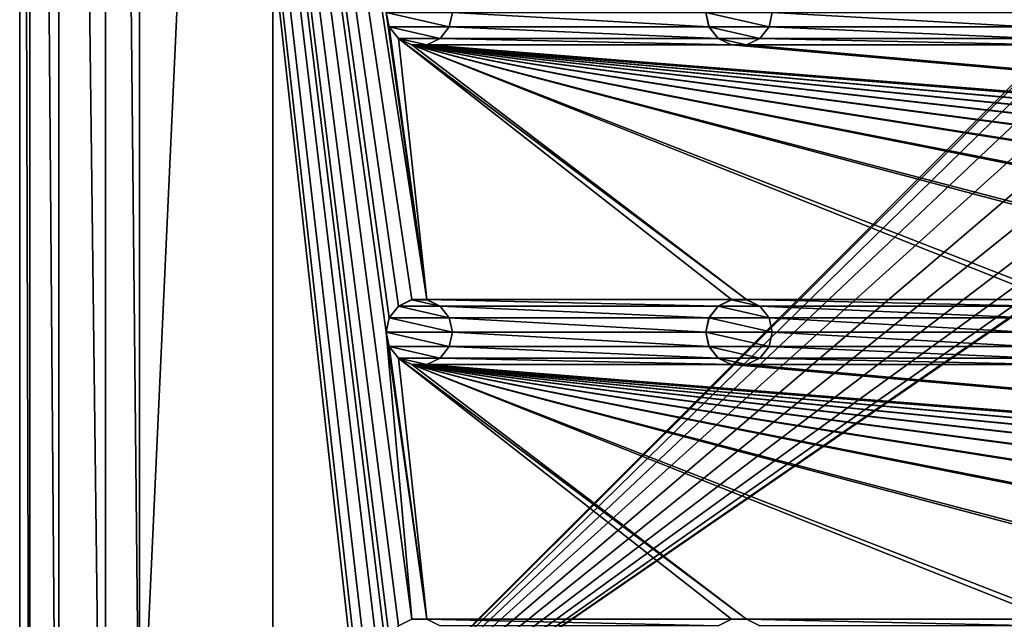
# Model space of a CAD drawing. Header units: metres. Extents: x -150 to 307, y -550 to 84.
# Tile 2 of 256: x -150 to -76, y -494 to -449. Entities that reach past the tile are written whole.
import ezdxf

# ---------------------------------------------------------------- set-up
doc = ezdxf.new("R2010")
doc.units = ezdxf.units.M
doc.layers.add('solid_26006363', color=7, linetype='CONTINUOUS')

msp = doc.modelspace()

# ---------------------------------------------------------------- linework, layer by layer
at = {"layer": 'solid_26006363'}
for points in [[(-147.053207, -261.003174, 1203.174683), (-143.555435, -543.55542, 1203.174683), (-143.555435, -256.44458, 1203.174683)], [(-141, -509, 1203.174683), (-143.555435, -256.44458, 1203.174683), (-143.555435, -543.55542, 1203.174683)], [(-141, -509, 1203.174683), (-141, -291, 1203.174683), (-143.555435, -256.44458, 1203.174683)], [(-149.250977, -266.309784, 1203.174683), (-147.053207, -538.996826, 1203.174683), (-147.053207, -261.003174, 1203.174683)], [(-147.053207, -261.003174, 1203.174683), (-147.053207, -538.996826, 1203.174683), (-143.555435, -543.55542, 1203.174683)], [(-149.250977, -266.309784, 1203.174683), (-150, -272, 1203.174683), (-149.250977, -533.690186, 1203.174683)], [(-149.250977, -266.309784, 1203.174683), (-149.250977, -533.690186, 1203.174683), (-147.053207, -538.996826, 1203.174683)], [(-122.5, -520, 1201.174683), (-150, -528, 1201.174683), (-150, -272, 1201.174683)], [(-150, -272, 1203.174683), (-150, -272, 1201.174683), (-150, -528, 1201.174683)], [(-122.252586, -518.916931, 1201.174683), (-122.5, -520, 1201.174683), (-150, -272, 1201.174683)], [(-121.557716, -518.045654, 1201.174683), (-122.252586, -518.916931, 1201.174683), (-150, -272, 1201.174683)], [(-120.554741, -517.562561, 1201.174683), (-121.557716, -518.045654, 1201.174683), (-150, -272, 1201.174683)], [(-122.5, -496, 1201.174683), (-120.554741, -517.562561, 1201.174683), (-150, -272, 1201.174683)], [(-122.252586, -494.916962, 1201.174683), (-122.5, -496, 1201.174683), (-150, -272, 1201.174683)], [(-121.557716, -494.045685, 1201.174683), (-122.252586, -494.916962, 1201.174683), (-150, -272, 1201.174683)], [(-120.554741, -493.562531, 1201.174683), (-121.557716, -494.045685, 1201.174683), (-150, -272, 1201.174683)], [(-122.5, -472, 1201.174683), (-120.554741, -493.562531, 1201.174683), (-150, -272, 1201.174683)], [(-122.252586, -470.916962, 1201.174683), (-122.5, -472, 1201.174683), (-150, -272, 1201.174683)], [(-121.557716, -470.045685, 1201.174683), (-122.252586, -470.916962, 1201.174683), (-150, -272, 1201.174683)], [(-120.554741, -469.562531, 1201.174683), (-121.557716, -470.045685, 1201.174683), (-150, -272, 1201.174683)], [(-119.445259, -469.562531, 1201.174683), (-120.554741, -469.562531, 1201.174683), (-150, -272, 1201.174683)], [(-122.5, -448, 1201.174683), (-119.445259, -469.562531, 1201.174683), (-150, -272, 1201.174683)], [(-150, -272, 1203.174683), (-150, -528, 1201.174683), (-150, -528, 1203.174683)], [(-150, -272, 1203.174683), (-150, -528, 1203.174683), (-149.250977, -533.690186, 1203.174683)], [(-141, -509, 1203.174683), (-131, -509, 1206.174683), (-131, -291, 1206.174683)], [(-141, -509, 1203.174683), (-131, -291, 1206.174683), (-141, -291, 1203.174683)], [(-131, -291, 1206.174683), (-131, -509, 1206.174683), (-10.275216, -388.140503, 1206.174683)], [(-131, -509, 1206.174683), (-13.202059, -391.518341, 1206.174683), (-10.275216, -388.140503, 1206.174683)], [(-131, -509, 1206.174683), (-15.057774, -395.582275, 1206.174683), (-13.202059, -391.518341, 1206.174683)], [(-131, -509, 1206.174683), (-15.692883, -400, 1206.174683), (-15.057774, -395.582275, 1206.174683)], [(-131, -509, 1206.174683), (-15.057774, -404.417725, 1206.174683), (-15.692883, -400, 1206.174683)], [(-131, -509, 1206.174683), (-13.202059, -408.481659, 1206.174683), (-15.057774, -404.417725, 1206.174683)], [(-131, -509, 1206.174683), (-10.275216, -411.859497, 1206.174683), (-13.202059, -408.481659, 1206.174683)], [(-131, -509, 1206.174683), (-6.515693, -414.275421, 1206.174683), (-10.275216, -411.859497, 1206.174683)], [(-131, -509, 1206.174683), (10.275216, -411.859497, 1206.174683), (6.515693, -414.275421, 1206.174683)], [(-131, -509, 1206.174683), (131, -509, 1206.174683), (10.275216, -411.859497, 1206.174683)], [(-131, -509, 1206.174683), (-2.23084, -415.533386, 1206.174683), (-6.515693, -414.275421, 1206.174683)], [(-131, -509, 1206.174683), (6.515693, -414.275421, 1206.174683), (2.23084, -415.533386, 1206.174683)], [(-131, -509, 1206.174683), (2.23084, -415.533386, 1206.174683), (-2.23084, -415.533386, 1206.174683)], [(-122.252586, -449.083038, 1201.174683), (-119.445259, -469.562531, 1201.174683), (-122.5, -448, 1201.174683)], [(-122.25309, -449.082581, 1198.674683), (-122.252586, -449.083038, 1201.174683), (-122.5, -448, 1201.174683)], [(-122.25309, -449.082581, 1198.674683), (-122.5, -448, 1201.174683), (-122.5, -448, 1198.674683)], [(-117.74691, -449.082581, 1198.674683), (-122.25309, -449.082581, 1198.674683), (-122.5, -448, 1198.674683)], [(-117.5, -448, 1198.674683), (-117.74691, -449.082581, 1198.674683), (-122.5, -448, 1198.674683)], [(-117.747414, -449.083038, 1201.174683), (-117.5, -448, 1201.174683), (-98.252586, -449.083038, 1201.174683)], [(-117.5, -448, 1198.674683), (-117.5, -448, 1201.174683), (-117.747414, -449.083038, 1201.174683)], [(-117.5, -448, 1198.674683), (-117.747414, -449.083038, 1201.174683), (-117.74691, -449.082581, 1198.674683)], [(-117.5, -448, 1201.174683), (-98.5, -448, 1201.174683), (-98.252586, -449.083038, 1201.174683)], [(-98.25309, -449.082581, 1198.674683), (-98.252586, -449.083038, 1201.174683), (-98.5, -448, 1201.174683)], [(-98.25309, -449.082581, 1198.674683), (-98.5, -448, 1201.174683), (-98.5, -448, 1198.674683)], [(-93.74691, -449.082581, 1198.674683), (-98.25309, -449.082581, 1198.674683), (-98.5, -448, 1198.674683)], [(-93.5, -448, 1198.674683), (-93.74691, -449.082581, 1198.674683), (-98.5, -448, 1198.674683)], [(-93.747414, -449.083038, 1201.174683), (-93.5, -448, 1201.174683), (-74.252586, -449.083038, 1201.174683)], [(-93.5, -448, 1198.674683), (-93.5, -448, 1201.174683), (-93.747414, -449.083038, 1201.174683)], [(-93.5, -448, 1198.674683), (-93.747414, -449.083038, 1201.174683), (-93.74691, -449.082581, 1198.674683)], [(-93.5, -448, 1201.174683), (-74.5, -448, 1201.174683), (-74.252586, -449.083038, 1201.174683)], [(-121.559898, -449.952484, 1198.674683), (-122.252586, -449.083038, 1201.174683), (-122.25309, -449.082581, 1198.674683)], [(-118.440102, -449.952484, 1198.674683), (-121.559898, -449.952484, 1198.674683), (-122.25309, -449.082581, 1198.674683)], [(-117.74691, -449.082581, 1198.674683), (-118.440102, -449.952484, 1198.674683), (-122.25309, -449.082581, 1198.674683)], [(-122.252586, -449.083038, 1201.174683), (-121.557716, -449.954315, 1201.174683), (-119.445259, -469.562531, 1201.174683)], [(-121.559898, -449.952484, 1198.674683), (-121.557716, -449.954315, 1201.174683), (-122.252586, -449.083038, 1201.174683)], [(-117.74691, -449.082581, 1198.674683), (-117.747414, -449.083038, 1201.174683), (-118.442284, -449.954315, 1201.174683)], [(-117.74691, -449.082581, 1198.674683), (-118.442284, -449.954315, 1201.174683), (-118.440102, -449.952484, 1198.674683)], [(-118.442284, -449.954315, 1201.174683), (-117.747414, -449.083038, 1201.174683), (-97.557716, -449.954315, 1201.174683)], [(-117.747414, -449.083038, 1201.174683), (-98.252586, -449.083038, 1201.174683), (-97.557716, -449.954315, 1201.174683)], [(-97.559898, -449.952484, 1198.674683), (-98.252586, -449.083038, 1201.174683), (-98.25309, -449.082581, 1198.674683)], [(-94.440102, -449.952484, 1198.674683), (-97.559898, -449.952484, 1198.674683), (-98.25309, -449.082581, 1198.674683)], [(-93.74691, -449.082581, 1198.674683), (-94.440102, -449.952484, 1198.674683), (-98.25309, -449.082581, 1198.674683)], [(-97.559898, -449.952484, 1198.674683), (-97.557716, -449.954315, 1201.174683), (-98.252586, -449.083038, 1201.174683)], [(-93.74691, -449.082581, 1198.674683), (-93.747414, -449.083038, 1201.174683), (-94.442284, -449.954315, 1201.174683)], [(-93.74691, -449.082581, 1198.674683), (-94.442284, -449.954315, 1201.174683), (-94.440102, -449.952484, 1198.674683)], [(-94.442284, -449.954315, 1201.174683), (-93.747414, -449.083038, 1201.174683), (-73.557716, -449.954315, 1201.174683)], [(-93.747414, -449.083038, 1201.174683), (-74.252586, -449.083038, 1201.174683), (-73.557716, -449.954315, 1201.174683)], [(-120.556885, -450.435822, 1198.674683), (-121.557716, -449.954315, 1201.174683), (-121.559898, -449.952484, 1198.674683)], [(-119.443115, -450.435822, 1198.674683), (-120.556885, -450.435822, 1198.674683), (-121.559898, -449.952484, 1198.674683)], [(-118.440102, -449.952484, 1198.674683), (-119.443115, -450.435822, 1198.674683), (-121.559898, -449.952484, 1198.674683)], [(-121.557716, -449.954315, 1201.174683), (-95.445259, -469.562531, 1201.174683), (-96.554741, -469.562531, 1201.174683)], [(-121.557716, -449.954315, 1201.174683), (-96.554741, -469.562531, 1201.174683), (-119.445259, -469.562531, 1201.174683)], [(-121.557716, -449.954315, 1201.174683), (-120.554741, -450.437469, 1201.174683), (-95.445259, -469.562531, 1201.174683)], [(-120.556885, -450.435822, 1198.674683), (-120.554741, -450.437469, 1201.174683), (-121.557716, -449.954315, 1201.174683)], [(-118.440102, -449.952484, 1198.674683), (-118.442284, -449.954315, 1201.174683), (-119.445259, -450.437469, 1201.174683)], [(-118.440102, -449.952484, 1198.674683), (-119.445259, -450.437469, 1201.174683), (-119.443115, -450.435822, 1198.674683)], [(-119.445259, -450.437469, 1201.174683), (-118.442284, -449.954315, 1201.174683), (-96.554741, -450.437469, 1201.174683)], [(-118.442284, -449.954315, 1201.174683), (-97.557716, -449.954315, 1201.174683), (-96.554741, -450.437469, 1201.174683)], [(-96.556885, -450.435822, 1198.674683), (-97.557716, -449.954315, 1201.174683), (-97.559898, -449.952484, 1198.674683)], [(-95.443115, -450.435822, 1198.674683), (-96.556885, -450.435822, 1198.674683), (-97.559898, -449.952484, 1198.674683)], [(-94.440102, -449.952484, 1198.674683), (-95.443115, -450.435822, 1198.674683), (-97.559898, -449.952484, 1198.674683)], [(-96.556885, -450.435822, 1198.674683), (-96.554741, -450.437469, 1201.174683), (-97.557716, -449.954315, 1201.174683)], [(-94.440102, -449.952484, 1198.674683), (-94.442284, -449.954315, 1201.174683), (-95.445259, -450.437469, 1201.174683)], [(-94.440102, -449.952484, 1198.674683), (-95.445259, -450.437469, 1201.174683), (-95.443115, -450.435822, 1198.674683)], [(-95.445259, -450.437469, 1201.174683), (-94.442284, -449.954315, 1201.174683), (-72.554741, -450.437469, 1201.174683)], [(-94.442284, -449.954315, 1201.174683), (-73.557716, -449.954315, 1201.174683), (-72.554741, -450.437469, 1201.174683)], [(-119.443115, -450.435822, 1198.674683), (-120.554741, -450.437469, 1201.174683), (-120.556885, -450.435822, 1198.674683)], [(-119.443115, -450.435822, 1198.674683), (-119.445259, -450.437469, 1201.174683), (-120.554741, -450.437469, 1201.174683)], [(-120.554741, -450.437469, 1201.174683), (0.554741, -469.562531, 1201.174683), (-0.554741, -469.562531, 1201.174683)], [(-120.554741, -450.437469, 1201.174683), (-0.554741, -469.562531, 1201.174683), (-23.445259, -469.562531, 1201.174683)], [(-120.554741, -450.437469, 1201.174683), (23.445259, -469.562531, 1201.174683), (0.554741, -469.562531, 1201.174683)], [(-120.554741, -450.437469, 1201.174683), (24.554741, -469.562531, 1201.174683), (23.445259, -469.562531, 1201.174683)], [(-120.554741, -450.437469, 1201.174683), (47.445259, -469.562531, 1201.174683), (24.554741, -469.562531, 1201.174683)], [(-120.554741, -450.437469, 1201.174683), (48.554741, -469.562531, 1201.174683), (47.445259, -469.562531, 1201.174683)], [(-120.554741, -450.437469, 1201.174683), (71.445259, -469.562531, 1201.174683), (48.554741, -469.562531, 1201.174683)], [(-120.554741, -450.437469, 1201.174683), (72.554741, -469.562531, 1201.174683), (71.445259, -469.562531, 1201.174683)], [(-120.554741, -450.437469, 1201.174683), (95.445259, -469.562531, 1201.174683), (72.554741, -469.562531, 1201.174683)], [(-120.554741, -450.437469, 1201.174683), (96.554741, -469.562531, 1201.174683), (95.445259, -469.562531, 1201.174683)], [(-120.554741, -450.437469, 1201.174683), (119.445259, -469.562531, 1201.174683), (96.554741, -469.562531, 1201.174683)], [(-120.554741, -450.437469, 1201.174683), (120.554741, -469.562531, 1201.174683), (119.445259, -469.562531, 1201.174683)], [(-120.554741, -450.437469, 1201.174683), (-119.445259, -450.437469, 1201.174683), (120.554741, -469.562531, 1201.174683)], [(-120.554741, -450.437469, 1201.174683), (-23.445259, -469.562531, 1201.174683), (-24.554741, -469.562531, 1201.174683)], [(-120.554741, -450.437469, 1201.174683), (-24.554741, -469.562531, 1201.174683), (-47.445259, -469.562531, 1201.174683)], [(-120.554741, -450.437469, 1201.174683), (-47.445259, -469.562531, 1201.174683), (-48.554741, -469.562531, 1201.174683)], [(-120.554741, -450.437469, 1201.174683), (-48.554741, -469.562531, 1201.174683), (-71.445259, -469.562531, 1201.174683)], [(-120.554741, -450.437469, 1201.174683), (-71.445259, -469.562531, 1201.174683), (-72.554741, -469.562531, 1201.174683)], [(-120.554741, -450.437469, 1201.174683), (-72.554741, -469.562531, 1201.174683), (-95.445259, -469.562531, 1201.174683)], [(-119.445259, -450.437469, 1201.174683), (-96.554741, -450.437469, 1201.174683), (120.554741, -469.562531, 1201.174683)], [(-95.443115, -450.435822, 1198.674683), (-96.554741, -450.437469, 1201.174683), (-96.556885, -450.435822, 1198.674683)], [(-95.443115, -450.435822, 1198.674683), (-95.445259, -450.437469, 1201.174683), (-96.554741, -450.437469, 1201.174683)], [(-96.554741, -450.437469, 1201.174683), (-95.445259, -450.437469, 1201.174683), (120.554741, -469.562531, 1201.174683)], [(-95.445259, -450.437469, 1201.174683), (-72.554741, -450.437469, 1201.174683), (120.554741, -469.562531, 1201.174683)], [(-122.25309, -470.917419, 1198.674683), (-122.252586, -470.916962, 1201.174683), (-121.557716, -470.045685, 1201.174683)], [(-122.25309, -470.917419, 1198.674683), (-121.557716, -470.045685, 1201.174683), (-121.559898, -470.047516, 1198.674683)], [(-122.25309, -470.917419, 1198.674683), (-121.559898, -470.047516, 1198.674683), (-117.74691, -470.917419, 1198.674683)], [(-121.559898, -470.047516, 1198.674683), (-121.557716, -470.045685, 1201.174683), (-120.554741, -469.562531, 1201.174683)], [(-121.559898, -470.047516, 1198.674683), (-120.554741, -469.562531, 1201.174683), (-120.556885, -469.564178, 1198.674683)], [(-121.559898, -470.047516, 1198.674683), (-120.556885, -469.564178, 1198.674683), (-118.440102, -470.047516, 1198.674683)], [(-121.559898, -470.047516, 1198.674683), (-118.440102, -470.047516, 1198.674683), (-117.74691, -470.917419, 1198.674683)], [(-120.556885, -469.564178, 1198.674683), (-120.554741, -469.562531, 1201.174683), (-119.445259, -469.562531, 1201.174683)], [(-120.556885, -469.564178, 1198.674683), (-119.445259, -469.562531, 1201.174683), (-119.443115, -469.564178, 1198.674683)], [(-120.556885, -469.564178, 1198.674683), (-119.443115, -469.564178, 1198.674683), (-118.440102, -470.047516, 1198.674683)], [(-119.445259, -469.562531, 1201.174683), (-96.554741, -469.562531, 1201.174683), (-97.557716, -470.045685, 1201.174683)], [(-118.442284, -470.045685, 1201.174683), (-119.445259, -469.562531, 1201.174683), (-97.557716, -470.045685, 1201.174683)], [(-119.443115, -469.564178, 1198.674683), (-119.445259, -469.562531, 1201.174683), (-118.442284, -470.045685, 1201.174683)], [(-119.443115, -469.564178, 1198.674683), (-118.442284, -470.045685, 1201.174683), (-118.440102, -470.047516, 1198.674683)], [(-118.442284, -470.045685, 1201.174683), (-97.557716, -470.045685, 1201.174683), (-98.252586, -470.916962, 1201.174683)], [(-117.747414, -470.916962, 1201.174683), (-118.442284, -470.045685, 1201.174683), (-98.252586, -470.916962, 1201.174683)], [(-118.440102, -470.047516, 1198.674683), (-118.442284, -470.045685, 1201.174683), (-117.747414, -470.916962, 1201.174683)], [(-118.440102, -470.047516, 1198.674683), (-117.747414, -470.916962, 1201.174683), (-117.74691, -470.917419, 1198.674683)], [(-98.25309, -470.917419, 1198.674683), (-98.252586, -470.916962, 1201.174683), (-97.557716, -470.045685, 1201.174683)], [(-98.25309, -470.917419, 1198.674683), (-97.557716, -470.045685, 1201.174683), (-97.559898, -470.047516, 1198.674683)], [(-98.25309, -470.917419, 1198.674683), (-97.559898, -470.047516, 1198.674683), (-93.74691, -470.917419, 1198.674683)], [(-97.559898, -470.047516, 1198.674683), (-97.557716, -470.045685, 1201.174683), (-96.554741, -469.562531, 1201.174683)], [(-97.559898, -470.047516, 1198.674683), (-96.554741, -469.562531, 1201.174683), (-96.556885, -469.564178, 1198.674683)], [(-97.559898, -470.047516, 1198.674683), (-96.556885, -469.564178, 1198.674683), (-94.440102, -470.047516, 1198.674683)], [(-97.559898, -470.047516, 1198.674683), (-94.440102, -470.047516, 1198.674683), (-93.74691, -470.917419, 1198.674683)], [(-96.556885, -469.564178, 1198.674683), (-96.554741, -469.562531, 1201.174683), (-95.445259, -469.562531, 1201.174683)], [(-96.556885, -469.564178, 1198.674683), (-95.445259, -469.562531, 1201.174683), (-95.443115, -469.564178, 1198.674683)], [(-96.556885, -469.564178, 1198.674683), (-95.443115, -469.564178, 1198.674683), (-94.440102, -470.047516, 1198.674683)], [(-95.445259, -469.562531, 1201.174683), (-72.554741, -469.562531, 1201.174683), (-73.557716, -470.045685, 1201.174683)], [(-94.442284, -470.045685, 1201.174683), (-95.445259, -469.562531, 1201.174683), (-73.557716, -470.045685, 1201.174683)], [(-95.443115, -469.564178, 1198.674683), (-95.445259, -469.562531, 1201.174683), (-94.442284, -470.045685, 1201.174683)], [(-95.443115, -469.564178, 1198.674683), (-94.442284, -470.045685, 1201.174683), (-94.440102, -470.047516, 1198.674683)], [(-94.442284, -470.045685, 1201.174683), (-73.557716, -470.045685, 1201.174683), (-74.252586, -470.916962, 1201.174683)], [(-93.747414, -470.916962, 1201.174683), (-94.442284, -470.045685, 1201.174683), (-74.252586, -470.916962, 1201.174683)], [(-94.440102, -470.047516, 1198.674683), (-94.442284, -470.045685, 1201.174683), (-93.747414, -470.916962, 1201.174683)], [(-94.440102, -470.047516, 1198.674683), (-93.747414, -470.916962, 1201.174683), (-93.74691, -470.917419, 1198.674683)], [(-122.5, -472, 1198.674683), (-122.5, -472, 1201.174683), (-122.252586, -470.916962, 1201.174683)], [(-122.25309, -470.917419, 1198.674683), (-122.5, -472, 1198.674683), (-122.252586, -470.916962, 1201.174683)], [(-122.25309, -470.917419, 1198.674683), (-117.5, -472, 1198.674683), (-122.5, -472, 1198.674683)], [(-122.25309, -470.917419, 1198.674683), (-117.74691, -470.917419, 1198.674683), (-117.5, -472, 1198.674683)], [(-117.747414, -470.916962, 1201.174683), (-98.252586, -470.916962, 1201.174683), (-98.5, -472, 1201.174683)], [(-117.5, -472, 1201.174683), (-117.747414, -470.916962, 1201.174683), (-98.5, -472, 1201.174683)], [(-117.74691, -470.917419, 1198.674683), (-117.747414, -470.916962, 1201.174683), (-117.5, -472, 1201.174683)], [(-117.74691, -470.917419, 1198.674683), (-117.5, -472, 1201.174683), (-117.5, -472, 1198.674683)], [(-98.5, -472, 1198.674683), (-98.5, -472, 1201.174683), (-98.252586, -470.916962, 1201.174683)], [(-98.25309, -470.917419, 1198.674683), (-98.5, -472, 1198.674683), (-98.252586, -470.916962, 1201.174683)], [(-98.25309, -470.917419, 1198.674683), (-93.5, -472, 1198.674683), (-98.5, -472, 1198.674683)], [(-98.25309, -470.917419, 1198.674683), (-93.74691, -470.917419, 1198.674683), (-93.5, -472, 1198.674683)], [(-93.747414, -470.916962, 1201.174683), (-74.252586, -470.916962, 1201.174683), (-74.5, -472, 1201.174683)], [(-93.5, -472, 1201.174683), (-93.747414, -470.916962, 1201.174683), (-74.5, -472, 1201.174683)], [(-93.74691, -470.917419, 1198.674683), (-93.747414, -470.916962, 1201.174683), (-93.5, -472, 1201.174683)], [(-93.74691, -470.917419, 1198.674683), (-93.5, -472, 1201.174683), (-93.5, -472, 1198.674683)], [(-122.5, -472, 1201.174683), (-119.445259, -493.562531, 1201.174683), (-120.554741, -493.562531, 1201.174683)], [(-122.252586, -473.083038, 1201.174683), (-119.445259, -493.562531, 1201.174683), (-122.5, -472, 1201.174683)], [(-122.25309, -473.082581, 1198.674683), (-122.252586, -473.083038, 1201.174683), (-122.5, -472, 1201.174683)], [(-122.25309, -473.082581, 1198.674683), (-122.5, -472, 1201.174683), (-122.5, -472, 1198.674683)], [(-117.74691, -473.082581, 1198.674683), (-122.25309, -473.082581, 1198.674683), (-122.5, -472, 1198.674683)], [(-117.5, -472, 1198.674683), (-117.74691, -473.082581, 1198.674683), (-122.5, -472, 1198.674683)], [(-117.747414, -473.083038, 1201.174683), (-117.5, -472, 1201.174683), (-98.252586, -473.083038, 1201.174683)], [(-117.5, -472, 1198.674683), (-117.5, -472, 1201.174683), (-117.747414, -473.083038, 1201.174683)], [(-117.5, -472, 1198.674683), (-117.747414, -473.083038, 1201.174683), (-117.74691, -473.082581, 1198.674683)], [(-117.5, -472, 1201.174683), (-98.5, -472, 1201.174683), (-98.252586, -473.083038, 1201.174683)], [(-98.25309, -473.082581, 1198.674683), (-98.252586, -473.083038, 1201.174683), (-98.5, -472, 1201.174683)], [(-98.25309, -473.082581, 1198.674683), (-98.5, -472, 1201.174683), (-98.5, -472, 1198.674683)], [(-93.74691, -473.082581, 1198.674683), (-98.25309, -473.082581, 1198.674683), (-98.5, -472, 1198.674683)], [(-93.5, -472, 1198.674683), (-93.74691, -473.082581, 1198.674683), (-98.5, -472, 1198.674683)], [(-93.747414, -473.083038, 1201.174683), (-93.5, -472, 1201.174683), (-74.252586, -473.083038, 1201.174683)], [(-93.5, -472, 1198.674683), (-93.5, -472, 1201.174683), (-93.747414, -473.083038, 1201.174683)], [(-93.5, -472, 1198.674683), (-93.747414, -473.083038, 1201.174683), (-93.74691, -473.082581, 1198.674683)], [(-93.5, -472, 1201.174683), (-74.5, -472, 1201.174683), (-74.252586, -473.083038, 1201.174683)], [(-121.559898, -473.952484, 1198.674683), (-122.252586, -473.083038, 1201.174683), (-122.25309, -473.082581, 1198.674683)], [(-118.440102, -473.952484, 1198.674683), (-121.559898, -473.952484, 1198.674683), (-122.25309, -473.082581, 1198.674683)], [(-117.74691, -473.082581, 1198.674683), (-118.440102, -473.952484, 1198.674683), (-122.25309, -473.082581, 1198.674683)], [(-122.252586, -473.083038, 1201.174683), (-121.557716, -473.954315, 1201.174683), (-119.445259, -493.562531, 1201.174683)], [(-121.559898, -473.952484, 1198.674683), (-121.557716, -473.954315, 1201.174683), (-122.252586, -473.083038, 1201.174683)], [(-117.74691, -473.082581, 1198.674683), (-117.747414, -473.083038, 1201.174683), (-118.442284, -473.954315, 1201.174683)], [(-117.74691, -473.082581, 1198.674683), (-118.442284, -473.954315, 1201.174683), (-118.440102, -473.952484, 1198.674683)], [(-118.442284, -473.954315, 1201.174683), (-117.747414, -473.083038, 1201.174683), (-97.557716, -473.954315, 1201.174683)], [(-117.747414, -473.083038, 1201.174683), (-98.252586, -473.083038, 1201.174683), (-97.557716, -473.954315, 1201.174683)], [(-97.559898, -473.952484, 1198.674683), (-98.252586, -473.083038, 1201.174683), (-98.25309, -473.082581, 1198.674683)], [(-94.440102, -473.952484, 1198.674683), (-97.559898, -473.952484, 1198.674683), (-98.25309, -473.082581, 1198.674683)], [(-93.74691, -473.082581, 1198.674683), (-94.440102, -473.952484, 1198.674683), (-98.25309, -473.082581, 1198.674683)], [(-97.559898, -473.952484, 1198.674683), (-97.557716, -473.954315, 1201.174683), (-98.252586, -473.083038, 1201.174683)], [(-93.74691, -473.082581, 1198.674683), (-93.747414, -473.083038, 1201.174683), (-94.442284, -473.954315, 1201.174683)], [(-93.74691, -473.082581, 1198.674683), (-94.442284, -473.954315, 1201.174683), (-94.440102, -473.952484, 1198.674683)], [(-94.442284, -473.954315, 1201.174683), (-93.747414, -473.083038, 1201.174683), (-73.557716, -473.954315, 1201.174683)], [(-93.747414, -473.083038, 1201.174683), (-74.252586, -473.083038, 1201.174683), (-73.557716, -473.954315, 1201.174683)], [(-120.556885, -474.435822, 1198.674683), (-121.557716, -473.954315, 1201.174683), (-121.559898, -473.952484, 1198.674683)], [(-119.443115, -474.435822, 1198.674683), (-120.556885, -474.435822, 1198.674683), (-121.559898, -473.952484, 1198.674683)], [(-118.440102, -473.952484, 1198.674683), (-119.443115, -474.435822, 1198.674683), (-121.559898, -473.952484, 1198.674683)], [(-121.557716, -473.954315, 1201.174683), (-95.445259, -493.562531, 1201.174683), (-96.554741, -493.562531, 1201.174683)], [(-121.557716, -473.954315, 1201.174683), (-96.554741, -493.562531, 1201.174683), (-119.445259, -493.562531, 1201.174683)], [(-121.557716, -473.954315, 1201.174683), (-120.554741, -474.437469, 1201.174683), (-95.445259, -493.562531, 1201.174683)], [(-120.556885, -474.435822, 1198.674683), (-120.554741, -474.437469, 1201.174683), (-121.557716, -473.954315, 1201.174683)], [(-119.443115, -474.435822, 1198.674683), (-120.554741, -474.437469, 1201.174683), (-120.556885, -474.435822, 1198.674683)], [(-119.443115, -474.435822, 1198.674683), (-119.445259, -474.437469, 1201.174683), (-120.554741, -474.437469, 1201.174683)], [(-120.554741, -474.437469, 1201.174683), (0.554741, -493.562531, 1201.174683), (-0.554741, -493.562531, 1201.174683)], [(-120.554741, -474.437469, 1201.174683), (-0.554741, -493.562531, 1201.174683), (-23.445259, -493.562531, 1201.174683)], [(-120.554741, -474.437469, 1201.174683), (23.445259, -493.562531, 1201.174683), (0.554741, -493.562531, 1201.174683)], [(-120.554741, -474.437469, 1201.174683), (24.554741, -493.562531, 1201.174683), (23.445259, -493.562531, 1201.174683)], [(-120.554741, -474.437469, 1201.174683), (47.445259, -493.562531, 1201.174683), (24.554741, -493.562531, 1201.174683)], [(-120.554741, -474.437469, 1201.174683), (48.554741, -493.562531, 1201.174683), (47.445259, -493.562531, 1201.174683)], [(-120.554741, -474.437469, 1201.174683), (71.445259, -493.562531, 1201.174683), (48.554741, -493.562531, 1201.174683)], [(-120.554741, -474.437469, 1201.174683), (72.554741, -493.562531, 1201.174683), (71.445259, -493.562531, 1201.174683)], [(-120.554741, -474.437469, 1201.174683), (95.445259, -493.562531, 1201.174683), (72.554741, -493.562531, 1201.174683)], [(-120.554741, -474.437469, 1201.174683), (96.554741, -493.562531, 1201.174683), (95.445259, -493.562531, 1201.174683)], [(-120.554741, -474.437469, 1201.174683), (119.445259, -493.562531, 1201.174683), (96.554741, -493.562531, 1201.174683)], [(-120.554741, -474.437469, 1201.174683), (120.554741, -493.562531, 1201.174683), (119.445259, -493.562531, 1201.174683)], [(-120.554741, -474.437469, 1201.174683), (-119.445259, -474.437469, 1201.174683), (120.554741, -493.562531, 1201.174683)], [(-120.554741, -474.437469, 1201.174683), (-23.445259, -493.562531, 1201.174683), (-24.554741, -493.562531, 1201.174683)], [(-120.554741, -474.437469, 1201.174683), (-24.554741, -493.562531, 1201.174683), (-47.445259, -493.562531, 1201.174683)], [(-120.554741, -474.437469, 1201.174683), (-47.445259, -493.562531, 1201.174683), (-48.554741, -493.562531, 1201.174683)], [(-120.554741, -474.437469, 1201.174683), (-48.554741, -493.562531, 1201.174683), (-71.445259, -493.562531, 1201.174683)], [(-120.554741, -474.437469, 1201.174683), (-71.445259, -493.562531, 1201.174683), (-72.554741, -493.562531, 1201.174683)], [(-120.554741, -474.437469, 1201.174683), (-72.554741, -493.562531, 1201.174683), (-95.445259, -493.562531, 1201.174683)], [(-118.440102, -473.952484, 1198.674683), (-118.442284, -473.954315, 1201.174683), (-119.445259, -474.437469, 1201.174683)], [(-118.440102, -473.952484, 1198.674683), (-119.445259, -474.437469, 1201.174683), (-119.443115, -474.435822, 1198.674683)], [(-119.445259, -474.437469, 1201.174683), (-118.442284, -473.954315, 1201.174683), (-96.554741, -474.437469, 1201.174683)], [(-119.445259, -474.437469, 1201.174683), (-96.554741, -474.437469, 1201.174683), (120.554741, -493.562531, 1201.174683)], [(-118.442284, -473.954315, 1201.174683), (-97.557716, -473.954315, 1201.174683), (-96.554741, -474.437469, 1201.174683)], [(-96.556885, -474.435822, 1198.674683), (-97.557716, -473.954315, 1201.174683), (-97.559898, -473.952484, 1198.674683)], [(-95.443115, -474.435822, 1198.674683), (-96.556885, -474.435822, 1198.674683), (-97.559898, -473.952484, 1198.674683)], [(-94.440102, -473.952484, 1198.674683), (-95.443115, -474.435822, 1198.674683), (-97.559898, -473.952484, 1198.674683)], [(-96.556885, -474.435822, 1198.674683), (-96.554741, -474.437469, 1201.174683), (-97.557716, -473.954315, 1201.174683)], [(-95.443115, -474.435822, 1198.674683), (-96.554741, -474.437469, 1201.174683), (-96.556885, -474.435822, 1198.674683)], [(-95.443115, -474.435822, 1198.674683), (-95.445259, -474.437469, 1201.174683), (-96.554741, -474.437469, 1201.174683)], [(-96.554741, -474.437469, 1201.174683), (-95.445259, -474.437469, 1201.174683), (120.554741, -493.562531, 1201.174683)], [(-94.440102, -473.952484, 1198.674683), (-94.442284, -473.954315, 1201.174683), (-95.445259, -474.437469, 1201.174683)], [(-94.440102, -473.952484, 1198.674683), (-95.445259, -474.437469, 1201.174683), (-95.443115, -474.435822, 1198.674683)], [(-95.445259, -474.437469, 1201.174683), (-94.442284, -473.954315, 1201.174683), (-72.554741, -474.437469, 1201.174683)], [(-95.445259, -474.437469, 1201.174683), (-72.554741, -474.437469, 1201.174683), (120.554741, -493.562531, 1201.174683)], [(-94.442284, -473.954315, 1201.174683), (-73.557716, -473.954315, 1201.174683), (-72.554741, -474.437469, 1201.174683)], [(-121.559898, -494.047516, 1198.674683), (-121.557716, -494.045685, 1201.174683), (-120.554741, -493.562531, 1201.174683)], [(-121.559898, -494.047516, 1198.674683), (-120.554741, -493.562531, 1201.174683), (-120.556885, -493.564178, 1198.674683)], [(-120.556885, -493.564178, 1198.674683), (-120.554741, -493.562531, 1201.174683), (-119.445259, -493.562531, 1201.174683)], [(-120.556885, -493.564178, 1198.674683), (-119.445259, -493.562531, 1201.174683), (-119.443115, -493.564178, 1198.674683)], [(-119.445259, -493.562531, 1201.174683), (-96.554741, -493.562531, 1201.174683), (-97.557716, -494.045685, 1201.174683)], [(-118.442284, -494.045685, 1201.174683), (-119.445259, -493.562531, 1201.174683), (-97.557716, -494.045685, 1201.174683)], [(-119.443115, -493.564178, 1198.674683), (-119.445259, -493.562531, 1201.174683), (-118.442284, -494.045685, 1201.174683)], [(-97.559898, -494.047516, 1198.674683), (-97.557716, -494.045685, 1201.174683), (-96.554741, -493.562531, 1201.174683)], [(-97.559898, -494.047516, 1198.674683), (-96.554741, -493.562531, 1201.174683), (-96.556885, -493.564178, 1198.674683)], [(-96.556885, -493.564178, 1198.674683), (-96.554741, -493.562531, 1201.174683), (-95.445259, -493.562531, 1201.174683)], [(-96.556885, -493.564178, 1198.674683), (-95.445259, -493.562531, 1201.174683), (-95.443115, -493.564178, 1198.674683)], [(-95.445259, -493.562531, 1201.174683), (-72.554741, -493.562531, 1201.174683), (-73.557716, -494.045685, 1201.174683)], [(-94.442284, -494.045685, 1201.174683), (-95.445259, -493.562531, 1201.174683), (-73.557716, -494.045685, 1201.174683)], [(-95.443115, -493.564178, 1198.674683), (-95.445259, -493.562531, 1201.174683), (-94.442284, -494.045685, 1201.174683)]]:
    msp.add_3dface(points, dxfattribs=at)

doc.saveas('drawing.dxf')
